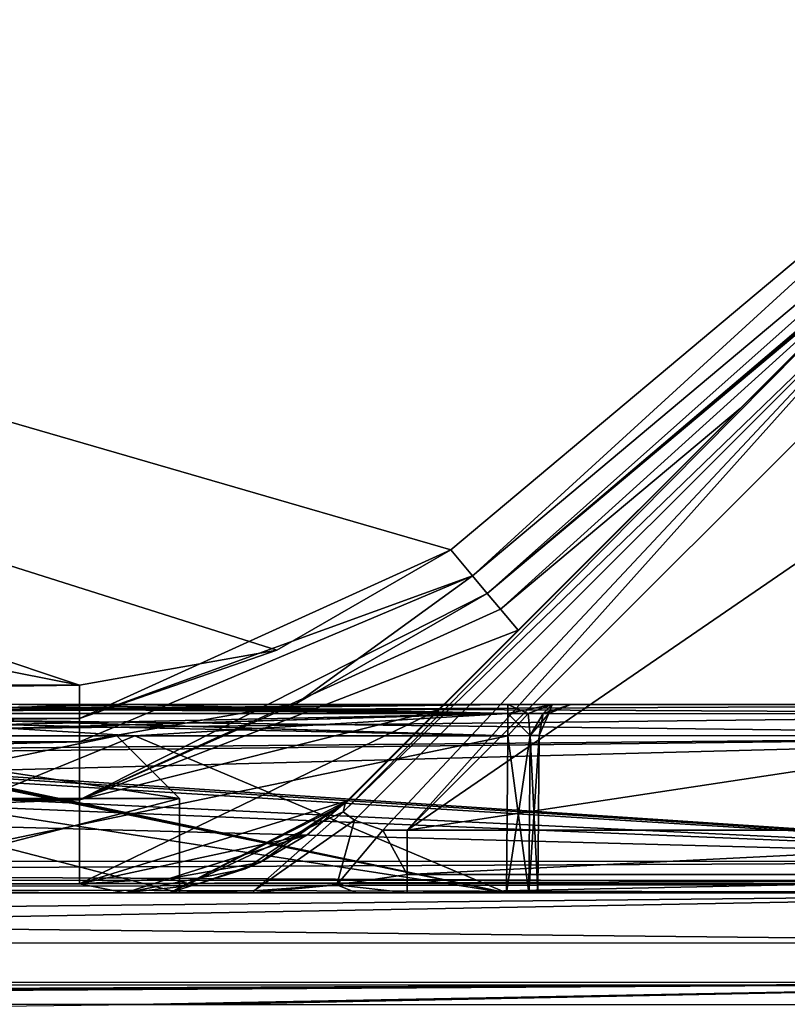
# Model space of a CAD drawing. Header units: metres. Extents: x -205 to 205, y -82 to 82.
# Tile 131 of 256: x -114 to -102, y 41 to 56. Entities that reach past the tile are written whole.
import ezdxf

# ---------------------------------------------------------------- set-up
doc = ezdxf.new("R2010")
doc.units = ezdxf.units.M
doc.layers.add('solid_PRT0003', color=7, linetype='CONTINUOUS')

msp = doc.modelspace()

# ---------------------------------------------------------------- linework, layer by layer
at = {"layer": 'solid_PRT0003'}
for points in [[(-200, -75), (-200, 75), (0, 75)], [(0, -75), (-200, -75), (0, 75)], [(-97.162331, 56.110996, 1.5), (-82.463348, 59.144897, 1.5), (-200, 75, 1.5)], [(-106.87645, 47.959885, 1.5), (-97.162331, 56.110996, 1.5), (-200, 75, 1.5)], [(-109.640572, 46.364033, 1.5), (-106.87645, 47.959885, 1.5), (-200, 75, 1.5)], [(-112.783806, 45.809784, 1.5), (-109.640572, 46.364033, 1.5), (-200, 75, 1.5)], [(-164.837662, 56.110996, 1.5), (-112.783806, 45.809784, 1.5), (-200, 75, 1.5)], [(-164.837662, 56.110996, 1.5), (-149.216187, 45.809784, 1.5), (-112.783806, 45.809784, 1.5)], [(-106.532867, 47.550419, 1.654846), (-97.162331, 56.110996, 1.5), (-106.87645, 47.959885, 1.5)], [(-96.818748, 55.70153, 1.654846), (-97.162331, 56.110996, 1.5), (-106.532867, 47.550419, 1.654846)], [(-96.818748, 55.70153, 1.654846), (-106.532867, 47.550419, 1.654846), (-106.295685, 47.267757, 2.071429)], [(-96.818748, 55.70153, 1.654846), (-106.295685, 47.267757, 2.071429), (-98.650169, 53.761948, 1.962268)], [(-99.242035, 53.243244, 1.989737), (-98.650169, 53.761948, 1.962268), (-106.295685, 47.267757, 2.071429)], [(-108.588158, 43.792175, 12.882648), (-99.034958, 53.03611, 13.207107), (-99.242035, 53.243244, 12.5)], [(-108.556015, 43.916672, 12.646502), (-108.588158, 43.792175, 12.882648), (-99.242035, 53.243244, 12.5)], [(-108.52153, 43.966396, 12.5), (-108.556015, 43.916672, 12.646502), (-99.242035, 53.243244, 12.5)], [(-99.242035, 53.243244, 12.5), (-107.071526, 45.415989, 3.195747), (-108.52153, 43.966396, 3.444415)], [(-108.52153, 43.966396, 12.5), (-99.242035, 53.243244, 12.5), (-108.52153, 43.966396, 3.444415)], [(-99.242035, 53.243244, 12.5), (-105.804619, 46.682533, 3.003882), (-107.071526, 45.415989, 3.195747)], [(-99.423119, 53.062218, 2.029309), (-99.242035, 53.243244, 1.989737), (-106.295685, 47.267757, 2.071429)], [(-99.242035, 53.243244, 12.5), (-102.273689, 50.212456, 2.59002), (-105.804619, 46.682533, 3.003882)], [(-99.242035, 53.243244, 12.5), (-99.595497, 52.889881, 2.071429), (-102.273689, 50.212456, 2.59002)], [(-108.588158, 43.792175, 12.882648), (-108.409615, 43.657681, 13.211638), (-99.034958, 53.03611, 13.207107)], [(-108.409615, 43.657681, 13.211638), (-107.958176, 43.50005, 13.462326), (-99.034958, 53.03611, 13.207107)], [(-107.958176, 43.50005, 13.462326), (-107.571854, 43.501793, 13.5), (-99.034958, 53.03611, 13.207107)], [(-99.034958, 53.03611, 13.207107), (-107.571854, 43.501793, 13.5), (-98.535027, 52.536037, 13.5)], [(-99.595497, 52.889881, 2.071429), (-99.423119, 53.062218, 2.029309), (-106.295685, 47.267757, 2.071429)], [(-99.595497, 52.889881, 2.071429), (-106.295685, 47.267757, 2.071429), (-106.086823, 47.018841, 2.58439)], [(-102.273689, 50.212456, 2.59002), (-99.595497, 52.889881, 2.071429), (-106.086823, 47.018841, 2.58439)], [(-99.550003, 49, 13.5), (-98.535027, 52.536037, 13.5), (-107.571854, 43.501793, 13.5)], [(-102.273689, 50.212456, 2.59002), (-106.086823, 47.018841, 2.58439), (-105.804619, 46.682533, 3.003882)], [(-97.274918, 45.059544, 13.5), (-99.550003, 49, 13.5), (-107.571854, 43.501793, 13.5)], [(-112.783806, 45.275261, 1.654846), (-106.87645, 47.959885, 1.5), (-109.640572, 46.364033, 1.5)], [(-106.532867, 47.550419, 1.654846), (-106.87645, 47.959885, 1.5), (-112.783806, 45.275261, 1.654846)], [(-106.532867, 47.550419, 1.654846), (-112.783806, 45.275261, 1.654846), (-112.783806, 44.906277, 2.071429)], [(-106.532867, 47.550419, 1.654846), (-112.783806, 44.906277, 2.071429), (-109.331551, 45.515003, 2.071429)], [(-106.532867, 47.550419, 1.654846), (-109.331551, 45.515003, 2.071429), (-106.295685, 47.267757, 2.071429)], [(-106.295685, 47.267757, 2.071429), (-109.331551, 45.515003, 2.071429), (-112.783806, 43.983814, 3.112886)], [(-106.086823, 47.018841, 2.58439), (-106.295685, 47.267757, 2.071429), (-112.783806, 43.983814, 3.112886)], [(-106.086823, 47.018841, 2.58439), (-112.783806, 43.983814, 3.112886), (-105.804619, 46.682533, 3.003882)], [(-107.071526, 45.415989, 3.195747), (-105.804619, 46.682533, 3.003882), (-112.783806, 43.983814, 3.112886)], [(-112.783806, 45.275261, 1.654846), (-109.640572, 46.364033, 1.5), (-112.783806, 45.809784, 1.5)], [(-149.216187, 45.275261, 1.654846), (-112.783806, 45.809784, 1.5), (-149.216187, 45.809784, 1.5)], [(-112.783806, 45.275261, 1.654846), (-112.783806, 45.809784, 1.5), (-149.216187, 45.275261, 1.654846)], [(-123.774323, 45.357609, 46.146397), (-123.7743, 45.504105, 46.5), (-93.489754, 45.353336, 46.146446)], [(-123.774323, 45.357632, 74.853577), (-93.489738, 45.499783, 74.5), (-123.7743, 45.504105, 74.5)], [(-93.489754, 45.353336, 74.853554), (-93.489738, 45.499783, 74.5), (-123.774323, 45.357632, 74.853577)], [(-123.7743, 45.504105, 46.5), (-114.03299, 45.502716, 47.5), (-105.967957, 45.501564, 47.5)], [(-96.718643, 45.500244, 47.792873), (-123.7743, 45.504105, 46.5), (-105.967957, 45.501564, 47.5)], [(-93.489738, 45.499783, 47.5), (-93.489738, 45.499783, 46.5), (-123.7743, 45.504105, 46.5)], [(-93.489754, 45.353336, 46.146446), (-123.7743, 45.504105, 46.5), (-93.489738, 45.499783, 46.5)], [(-94.750626, 45.499966, 47.5), (-93.489738, 45.499783, 47.5), (-123.7743, 45.504105, 46.5)], [(-96.01152, 45.500145, 47.5), (-94.750626, 45.499966, 47.5), (-123.7743, 45.504105, 46.5)], [(-96.718643, 45.500244, 47.792873), (-96.01152, 45.500145, 47.5), (-123.7743, 45.504105, 46.5)], [(-122.920654, 45.503983, 74.025986), (-123.7743, 45.504105, 74.5), (-93.489738, 45.499783, 74.5)], [(-122.098022, 45.503868, 73.5), (-122.920654, 45.503983, 74.025986), (-93.489738, 45.499783, 74.5)], [(-122.098045, 45.357407, 73.146439), (-122.098022, 45.503868, 73.5), (-105.967957, 45.355118, 73.146446)], [(-122.098045, 45.357433, 47.853542), (-105.967957, 45.501564, 47.5), (-114.03299, 45.502716, 47.5)], [(-105.967957, 45.355114, 47.853558), (-105.967957, 45.501564, 47.5), (-122.098045, 45.357433, 47.853542)], [(-114.03299, 45.502716, 73.5), (-122.098022, 45.503868, 73.5), (-93.489738, 45.499783, 74.5)], [(-105.967957, 45.355118, 73.146446), (-122.098022, 45.503868, 73.5), (-114.03299, 45.502716, 73.5)], [(-105.967957, 45.355118, 55.146446), (-117.996971, 45.356823, 55.146435), (-117.996948, 45.503281, 55.5)], [(-117.996971, 45.356834, 65.853554), (-111.982452, 45.502422, 65.5), (-117.996948, 45.503281, 65.5)], [(-117.996971, 45.356834, 65.853554), (-105.967957, 45.501564, 65.5), (-111.982452, 45.502422, 65.5)], [(-105.967957, 45.355114, 65.853554), (-105.967957, 45.501564, 65.5), (-117.996971, 45.356834, 65.853554)], [(-117.996948, 45.503281, 65.5), (-111.982452, 45.502422, 65.5), (-117.992737, 45.503281, 64.987831)], [(-111.982445, 45.502422, 55.5), (-117.996948, 45.503281, 55.5), (-117.834412, 45.503258, 56.5)], [(-105.967957, 45.355118, 55.146446), (-117.996948, 45.503281, 55.5), (-111.982445, 45.502422, 55.5)], [(-111.982452, 45.502422, 65.5), (-117.834412, 45.503258, 64.5), (-117.992737, 45.503281, 64.987831)], [(-117.834435, 45.356812, 64.146446), (-117.834412, 45.503258, 64.5), (-105.967957, 45.355118, 64.146446)], [(-117.834435, 45.356812, 56.853554), (-111.901184, 45.502411, 56.5), (-117.834412, 45.503258, 56.5)], [(-117.834435, 45.356812, 56.853554), (-105.967957, 45.501564, 56.5), (-111.901184, 45.502411, 56.5)], [(-117.834435, 45.356812, 56.853554), (-105.967957, 45.355114, 56.853558), (-105.967957, 45.501564, 56.5)], [(-111.982452, 45.502422, 65.5), (-111.901176, 45.502411, 64.5), (-117.834412, 45.503258, 64.5)], [(-105.967957, 45.355118, 64.146446), (-117.834412, 45.503258, 64.5), (-111.901176, 45.502411, 64.5)], [(-111.982445, 45.502422, 55.5), (-117.834412, 45.503258, 56.5), (-111.901184, 45.502411, 56.5)], [(-105.967949, 45.501564, 73.5), (-114.03299, 45.502716, 73.5), (-93.489738, 45.499783, 74.5)], [(-105.967957, 45.355118, 73.146446), (-114.03299, 45.502716, 73.5), (-105.967949, 45.501564, 73.5)], [(-109.331551, 45.515003, 2.071429), (-112.783806, 44.906277, 2.071429), (-112.783806, 43.983814, 3.112886)], [(-111.982452, 45.502422, 65.5), (-105.967957, 45.501564, 65.5), (-111.901176, 45.502411, 64.5)], [(-111.982445, 45.502422, 55.5), (-111.901184, 45.502411, 56.5), (-105.967957, 45.501564, 56.5)], [(-105.967949, 45.501564, 55.5), (-111.982445, 45.502422, 55.5), (-105.967957, 45.501564, 56.5)], [(-105.967957, 45.355118, 55.146446), (-111.982445, 45.502422, 55.5), (-105.967949, 45.501564, 55.5)], [(-105.967957, 45.501564, 65.5), (-105.967949, 45.501564, 64.5), (-111.901176, 45.502411, 64.5)], [(-105.967957, 45.355118, 64.146446), (-111.901176, 45.502411, 64.5), (-105.967949, 45.501564, 64.5)], [(-105.967957, 45.355118, 64.146446), (-105.967949, 45.501564, 64.5), (-105.260826, 45.501465, 64.20713)], [(-105.967957, 45.501564, 65.5), (-105.260826, 45.501465, 65.79287), (-105.967949, 45.501564, 64.5)], [(-105.967949, 45.501564, 55.5), (-105.967957, 45.501564, 56.5), (-105.260826, 45.501465, 56.792873)], [(-105.643936, 45.356609, 56.938828), (-105.260826, 45.501465, 56.792873), (-105.967957, 45.501564, 56.5)], [(-105.967957, 45.355114, 56.853558), (-105.643936, 45.356609, 56.938828), (-105.967957, 45.501564, 56.5)], [(-105.967957, 45.355118, 55.146446), (-105.967949, 45.501564, 55.5), (-105.260826, 45.501465, 55.207127)], [(-97.011574, 45.500286, 48.499981), (-105.967957, 45.501564, 47.5), (-105.260826, 45.501465, 47.792873)], [(-105.643936, 45.356609, 47.938828), (-105.260826, 45.501465, 47.792873), (-105.967957, 45.501564, 47.5)], [(-97.011574, 45.500286, 48.499981), (-96.718643, 45.500244, 47.792873), (-105.967957, 45.501564, 47.5)], [(-105.643936, 45.356609, 47.938828), (-105.967957, 45.501564, 47.5), (-105.967957, 45.355114, 47.853558)], [(-105.967957, 45.355118, 73.146446), (-105.967949, 45.501564, 73.5), (-105.260826, 45.501465, 73.20713)], [(-105.643936, 45.356609, 65.938828), (-105.260826, 45.501465, 65.79287), (-105.967957, 45.501564, 65.5)], [(-105.643936, 45.356609, 65.938828), (-105.967957, 45.501564, 65.5), (-105.967957, 45.355114, 65.853554)], [(-105.967957, 45.355118, 64.146446), (-105.260826, 45.501465, 64.20713), (-105.643936, 45.356613, 64.061172)], [(-105.643936, 45.356613, 55.061172), (-105.967957, 45.355118, 55.146446), (-105.260826, 45.501465, 55.207127)], [(-105.967957, 45.355118, 73.146446), (-105.260826, 45.501465, 73.20713), (-105.643936, 45.356613, 73.061172)], [(-105.260826, 45.501465, 65.79287), (-105.260826, 45.501465, 64.20713), (-105.967949, 45.501564, 64.5)], [(-105.260826, 45.501465, 55.207127), (-105.967949, 45.501564, 55.5), (-105.260826, 45.501465, 56.792873)], [(-105.260826, 45.501465, 73.20713), (-105.967949, 45.501564, 73.5), (-93.489738, 45.499783, 74.5)], [(-105.643936, 45.356613, 64.061172), (-105.260826, 45.501465, 64.20713), (-105.405762, 45.3577, 63.824566)], [(-105.643936, 45.356609, 56.938828), (-105.405762, 45.3577, 57.175438), (-105.260826, 45.501465, 56.792873)], [(-105.643936, 45.356613, 55.061172), (-105.260826, 45.501465, 55.207127), (-105.405762, 45.3577, 54.824566)], [(-105.405762, 45.3577, 48.175438), (-105.260826, 45.501465, 47.792873), (-105.643936, 45.356609, 47.938828)], [(-105.643936, 45.356613, 73.061172), (-105.260826, 45.501465, 73.20713), (-105.405762, 45.3577, 72.824562)], [(-105.643936, 45.356609, 65.938828), (-105.405762, 45.3577, 66.175438), (-105.260826, 45.501465, 65.79287)], [(-105.405762, 45.3577, 63.824566), (-105.260826, 45.501465, 64.20713), (-104.967896, 45.501423, 63.500019)], [(-105.405762, 45.3577, 57.175438), (-105.318375, 45.358097, 57.5), (-105.260826, 45.501465, 56.792873)], [(-105.405762, 45.3577, 54.824566), (-105.260826, 45.501465, 55.207127), (-104.967896, 45.501423, 54.500019)], [(-105.318375, 45.358097, 48.5), (-105.260826, 45.501465, 47.792873), (-105.405762, 45.3577, 48.175438)], [(-105.405762, 45.3577, 72.824562), (-105.260826, 45.501465, 73.20713), (-104.967896, 45.501423, 72.500023)], [(-105.405762, 45.3577, 66.175438), (-105.318375, 45.358097, 66.5), (-105.260826, 45.501465, 65.79287)], [(-105.405762, 45.3577, 63.824566), (-104.967896, 45.501423, 63.500019), (-105.318375, 45.358097, 63.5)], [(-105.405762, 45.3577, 54.824566), (-104.967896, 45.501423, 54.500019), (-105.318375, 45.358097, 54.5)], [(-105.405762, 45.3577, 72.824562), (-104.967896, 45.501423, 72.500023), (-105.318375, 45.358097, 72.5)], [(-105.318375, 45.358097, 57.5), (-104.967896, 45.501423, 57.499989), (-105.260826, 45.501465, 56.792873)], [(-105.318375, 45.358097, 48.5), (-104.967896, 45.501423, 48.499989), (-105.260826, 45.501465, 47.792873)], [(-105.318375, 45.358097, 66.5), (-104.967896, 45.501423, 66.499985), (-105.260826, 45.501465, 65.79287)], [(-105.318375, 45.358097, 57.5), (-104.967896, 45.501423, 63.500019), (-104.967896, 45.501423, 60.500004)], [(-105.318375, 45.358097, 57.5), (-105.318375, 45.358097, 63.5), (-104.967896, 45.501423, 63.500019)], [(-105.318375, 45.358097, 57.5), (-104.967896, 45.501423, 60.500004), (-104.967896, 45.501423, 57.499989)], [(-105.318375, 45.358097, 48.5), (-104.967896, 45.501423, 54.500019), (-104.967896, 45.501423, 51.500004)], [(-105.318375, 45.358097, 54.5), (-104.967896, 45.501423, 54.500019), (-105.318375, 45.358097, 48.5)], [(-105.318375, 45.358097, 48.5), (-104.967896, 45.501423, 51.500004), (-104.967896, 45.501423, 48.499989)], [(-105.318375, 45.358097, 66.5), (-104.967896, 45.501423, 72.500023), (-104.967896, 45.501423, 69.5)], [(-105.318375, 45.358097, 72.5), (-104.967896, 45.501423, 72.500023), (-105.318375, 45.358097, 66.5)], [(-105.318375, 45.358097, 66.5), (-104.967896, 45.501423, 69.5), (-104.967896, 45.501423, 66.499985)], [(-104.967896, 45.501423, 66.499985), (-104.967896, 45.501423, 63.500019), (-105.260826, 45.501465, 64.20713)], [(-105.260826, 45.501465, 65.79287), (-104.967896, 45.501423, 66.499985), (-105.260826, 45.501465, 64.20713)], [(-105.260826, 45.501465, 55.207127), (-105.260826, 45.501465, 56.792873), (-104.967896, 45.501423, 57.499989)], [(-104.967896, 45.501423, 54.500019), (-105.260826, 45.501465, 55.207127), (-104.967896, 45.501423, 57.499989)], [(-97.011574, 45.500286, 66.499985), (-105.260826, 45.501465, 47.792873), (-104.967896, 45.501423, 48.499989)], [(-97.011574, 45.500286, 51.499996), (-97.011574, 45.500286, 48.499981), (-105.260826, 45.501465, 47.792873)], [(-97.011574, 45.500286, 54.500011), (-97.011574, 45.500286, 51.499996), (-105.260826, 45.501465, 47.792873)], [(-97.011574, 45.500286, 57.499981), (-97.011574, 45.500286, 54.500011), (-105.260826, 45.501465, 47.792873)], [(-97.011574, 45.500286, 60.499996), (-97.011574, 45.500286, 57.499981), (-105.260826, 45.501465, 47.792873)], [(-97.011574, 45.500286, 63.500011), (-97.011574, 45.500286, 60.499996), (-105.260826, 45.501465, 47.792873)], [(-97.011574, 45.500286, 66.499985), (-97.011574, 45.500286, 63.500011), (-105.260826, 45.501465, 47.792873)], [(-104.967896, 45.501423, 72.500023), (-105.260826, 45.501465, 73.20713), (-93.489738, 45.499783, 74.5)], [(-96.718643, 45.500244, 73.20713), (-104.967896, 45.501423, 60.500004), (-104.967896, 45.501423, 63.500019)], [(-104.967896, 45.501423, 66.499985), (-96.718643, 45.500244, 73.20713), (-104.967896, 45.501423, 63.500019)], [(-96.718643, 45.500244, 73.20713), (-104.967896, 45.501423, 57.499989), (-104.967896, 45.501423, 60.500004)], [(-96.718643, 45.500244, 73.20713), (-104.967896, 45.501423, 54.500019), (-104.967896, 45.501423, 57.499989)], [(-97.011574, 45.500286, 72.500015), (-104.967896, 45.501423, 51.500004), (-104.967896, 45.501423, 54.500019)], [(-96.718643, 45.500244, 73.20713), (-97.011574, 45.500286, 72.500015), (-104.967896, 45.501423, 54.500019)], [(-97.011574, 45.500286, 72.500015), (-104.967896, 45.501423, 48.499989), (-104.967896, 45.501423, 51.500004)], [(-97.011574, 45.500286, 69.5), (-97.011574, 45.500286, 66.499985), (-104.967896, 45.501423, 48.499989)], [(-97.011574, 45.500286, 72.500015), (-97.011574, 45.500286, 69.5), (-104.967896, 45.501423, 48.499989)], [(-104.967896, 45.501423, 72.500023), (-96.011513, 45.500145, 73.5), (-96.718643, 45.500244, 73.20713)], [(-104.967896, 45.501423, 69.5), (-104.967896, 45.501423, 72.500023), (-96.718643, 45.500244, 73.20713)], [(-104.967896, 45.501423, 66.499985), (-104.967896, 45.501423, 69.5), (-96.718643, 45.500244, 73.20713)], [(-104.967896, 45.501423, 72.500023), (-93.489738, 45.499783, 74.5), (-96.011513, 45.500145, 73.5)], [(-93.489754, 45.353336, 74.853554), (-123.774323, 45.357632, 74.853577), (-123.774368, 45.004105, 75)], [(-123.774323, 45.357609, 46.146397), (-93.489807, 44.999783, 46), (-123.774368, 45.004105, 46)], [(-93.489754, 45.353336, 74.853554), (-123.774368, 45.004105, 75), (-93.489807, 44.999783, 75)], [(-123.774323, 45.357609, 46.146397), (-93.489754, 45.353336, 46.146446), (-93.489807, 44.999783, 46)], [(-105.967957, 45.355114, 47.853558), (-122.098045, 45.357433, 47.853542), (-122.098099, 45.003868, 48)], [(-122.098045, 45.357407, 73.146439), (-105.96801, 45.001564, 73), (-122.098099, 45.003868, 73)], [(-105.967957, 45.355114, 47.853558), (-122.098099, 45.003868, 48), (-105.96801, 45.001564, 48)], [(-122.098045, 45.357407, 73.146439), (-105.967957, 45.355118, 73.146446), (-105.96801, 45.001564, 73)], [(-105.967957, 45.355114, 65.853554), (-117.996971, 45.356834, 65.853554), (-117.997017, 45.003281, 66)], [(-117.996971, 45.356823, 55.146435), (-105.96801, 45.001564, 55), (-117.997017, 45.003281, 55)], [(-105.96801, 45.001564, 66), (-105.967957, 45.355114, 65.853554), (-117.997017, 45.003281, 66)], [(-105.967957, 45.355118, 55.146446), (-105.96801, 45.001564, 55), (-117.996971, 45.356823, 55.146435)], [(-117.834435, 45.356812, 56.853554), (-117.834488, 45.003258, 57), (-105.967957, 45.355114, 56.853558)], [(-117.834435, 45.356812, 64.146446), (-111.901245, 45.002411, 64), (-117.834488, 45.003258, 64)], [(-105.967957, 45.355114, 56.853558), (-117.834488, 45.003258, 57), (-111.901245, 45.002411, 57)], [(-117.834435, 45.356812, 64.146446), (-105.96801, 45.001564, 64), (-111.901245, 45.002411, 64)], [(-117.834435, 45.356812, 64.146446), (-105.967957, 45.355118, 64.146446), (-105.96801, 45.001564, 64)], [(-107.071526, 45.415989, 3.195747), (-112.783806, 43.983814, 3.112886), (-112.783806, 42.647507, 3.5)], [(-108.52153, 43.966396, 3.444415), (-107.071526, 45.415989, 3.195747), (-112.783806, 42.647507, 3.5)], [(-105.967957, 45.355114, 56.853558), (-111.901245, 45.002411, 57), (-105.96801, 45.001564, 57)], [(-105.96801, 45.001564, 73), (-105.967957, 45.355118, 73.146446), (-105.643936, 45.356613, 73.061172)], [(-105.614342, 45.004601, 72.853485), (-105.96801, 45.001564, 73), (-105.643936, 45.356613, 73.061172)], [(-105.643936, 45.356613, 55.061172), (-105.96801, 45.001564, 55), (-105.967957, 45.355118, 55.146446)], [(-105.614342, 45.004601, 54.853485), (-105.96801, 45.001564, 55), (-105.643936, 45.356613, 55.061172)], [(-105.967957, 45.355118, 64.146446), (-105.643936, 45.356613, 64.061172), (-105.96801, 45.001564, 64)], [(-105.614342, 45.004601, 63.853485), (-105.96801, 45.001564, 64), (-105.643936, 45.356613, 64.061172)], [(-105.614342, 45.004601, 48.146515), (-105.967957, 45.355114, 47.853558), (-105.96801, 45.001564, 48)], [(-105.614342, 45.004601, 66.146515), (-105.967957, 45.355114, 65.853554), (-105.96801, 45.001564, 66)], [(-105.614342, 45.004601, 57.146515), (-105.967957, 45.355114, 56.853558), (-105.96801, 45.001564, 57)], [(-105.614342, 45.004601, 66.146515), (-105.643936, 45.356609, 65.938828), (-105.967957, 45.355114, 65.853554)], [(-105.614342, 45.004601, 48.146515), (-105.643936, 45.356609, 47.938828), (-105.967957, 45.355114, 47.853558)], [(-105.614342, 45.004601, 57.146515), (-105.643936, 45.356609, 56.938828), (-105.967957, 45.355114, 56.853558)], [(-105.614342, 45.004601, 66.146515), (-105.405762, 45.3577, 66.175438), (-105.643936, 45.356609, 65.938828)], [(-105.614342, 45.004601, 72.853485), (-105.643936, 45.356613, 73.061172), (-105.405762, 45.3577, 72.824562)], [(-105.614342, 45.004601, 48.146515), (-105.405762, 45.3577, 48.175438), (-105.643936, 45.356609, 47.938828)], [(-105.614342, 45.004601, 57.146515), (-105.405762, 45.3577, 57.175438), (-105.643936, 45.356609, 56.938828)], [(-105.614342, 45.004601, 54.853485), (-105.643936, 45.356613, 55.061172), (-105.405762, 45.3577, 54.824566)], [(-105.614342, 45.004601, 63.853485), (-105.643936, 45.356613, 64.061172), (-105.405762, 45.3577, 63.824566)], [(-105.614342, 45.004601, 72.853485), (-105.318375, 45.358097, 72.5), (-105.467949, 45.005856, 72.5)], [(-105.614342, 45.004601, 72.853485), (-105.405762, 45.3577, 72.824562), (-105.318375, 45.358097, 72.5)], [(-105.614342, 45.004601, 63.853485), (-105.318375, 45.358097, 63.5), (-105.467949, 45.005856, 63.5)], [(-105.614342, 45.004601, 54.853485), (-105.318375, 45.358097, 54.5), (-105.467949, 45.005856, 54.5)], [(-105.614342, 45.004601, 63.853485), (-105.405762, 45.3577, 63.824566), (-105.318375, 45.358097, 63.5)], [(-105.614342, 45.004601, 54.853485), (-105.405762, 45.3577, 54.824566), (-105.318375, 45.358097, 54.5)], [(-105.614342, 45.004601, 66.146515), (-105.467949, 45.005856, 66.5), (-105.405762, 45.3577, 66.175438)], [(-105.614342, 45.004601, 48.146515), (-105.467949, 45.005856, 48.5), (-105.405762, 45.3577, 48.175438)], [(-105.614342, 45.004601, 57.146515), (-105.467949, 45.005856, 57.5), (-105.405762, 45.3577, 57.175438)], [(-105.467949, 45.005856, 66.5), (-105.318375, 45.358097, 66.5), (-105.405762, 45.3577, 66.175438)], [(-105.318375, 45.358097, 72.5), (-105.318375, 45.358097, 66.5), (-105.467949, 45.005856, 66.5)], [(-105.467949, 45.005856, 72.5), (-105.318375, 45.358097, 72.5), (-105.467949, 45.005856, 66.5)], [(-105.467949, 45.005856, 48.5), (-105.318375, 45.358097, 48.5), (-105.405762, 45.3577, 48.175438)], [(-105.318375, 45.358097, 54.5), (-105.318375, 45.358097, 48.5), (-105.467949, 45.005856, 48.5)], [(-105.318375, 45.358097, 54.5), (-105.467949, 45.005856, 48.5), (-105.467949, 45.005856, 54.5)], [(-105.318375, 45.358097, 63.5), (-105.467949, 45.005856, 57.5), (-105.467949, 45.005856, 63.5)], [(-105.318375, 45.358097, 57.5), (-105.467949, 45.005856, 57.5), (-105.318375, 45.358097, 63.5)], [(-105.405762, 45.3577, 57.175438), (-105.467949, 45.005856, 57.5), (-105.318375, 45.358097, 57.5)], [(-112.783806, 45.275261, 1.654846), (-149.216187, 45.275261, 1.654846), (-149.216187, 44.906277, 2.071429)], [(-112.783806, 44.906277, 2.071429), (-112.783806, 45.275261, 1.654846), (-149.216187, 44.906277, 2.071429)], [(-168.490097, 43.010487, 75), (-93.490089, 42.999786, 75), (-168.489807, 45.010487, 75)], [(-93.489807, 44.999783, 46), (-168.490097, 43.010487, 46), (-130.989868, 44.563313, 46)], [(-93.490089, 42.999786, 46), (-168.490097, 43.010487, 46), (-93.489807, 44.999783, 46)], [(-168.489807, 45.010487, 75), (-93.490089, 42.999786, 75), (-130.989868, 44.563313, 75)], [(-130.989868, 44.563313, 46), (-128.313477, 44.672947, 46), (-93.489807, 44.999783, 46)], [(-122.098099, 45.003868, 73), (-105.990181, 42.501568, 73), (-128.428421, 42.504768, 73)], [(-128.313477, 44.672947, 46), (-123.774368, 45.004105, 46), (-93.489807, 44.999783, 46)], [(-93.490089, 42.999786, 75), (-124.37941, 44.989796, 75), (-125.052666, 44.944584, 75)], [(-93.490089, 42.999786, 75), (-123.774368, 45.004105, 75), (-124.37941, 44.989796, 75)], [(-93.490089, 42.999786, 75), (-93.489807, 44.999783, 75), (-123.774368, 45.004105, 75)], [(-122.098099, 45.003868, 73), (-105.96801, 45.001564, 73), (-105.990181, 42.501568, 73)], [(-122.098099, 45.003868, 48), (-117.2519, 42.503174, 48), (-105.990181, 42.501568, 48)], [(-122.098099, 45.003868, 48), (-105.990181, 42.501568, 48), (-105.96801, 45.001564, 48)], [(-117.997017, 45.003281, 66), (-117.997375, 42.503281, 66), (-105.990181, 42.501568, 66)], [(-117.997017, 45.003281, 55), (-105.96801, 45.001564, 55), (-117.997375, 42.503281, 55)], [(-117.834488, 45.003258, 64), (-111.901245, 45.002411, 64), (-117.997375, 42.503281, 64)], [(-111.901245, 45.002411, 64), (-105.990181, 42.501568, 64), (-117.997375, 42.503281, 64)], [(-105.96801, 45.001564, 55), (-105.990181, 42.501568, 55), (-117.997375, 42.503281, 55)], [(-117.916718, 44.997036, 57), (-117.997025, 44.978512, 57), (-105.990181, 42.501568, 57)], [(-105.96801, 45.001564, 66), (-117.997017, 45.003281, 66), (-105.990181, 42.501568, 66)], [(-117.834488, 45.003258, 57), (-117.916718, 44.997036, 57), (-105.990181, 42.501568, 57)], [(-111.901245, 45.002411, 57), (-117.834488, 45.003258, 57), (-105.990181, 42.501568, 57)], [(-117.696243, 45.003239, 37.793648), (-112.189812, 45.002453, 24.5), (-117.696243, 45.003239, 11.206351)], [(-116.989235, 44.003139, 10.499286), (-117.696243, 45.003239, 11.206351), (-112.189812, 45.002453, 24.5)], [(-111.189949, 44.002312, 24.5), (-112.189812, 45.002453, 24.5), (-117.696243, 45.003239, 37.793648)], [(-111.189949, 44.002312, 24.5), (-117.696243, 45.003239, 37.793648), (-116.989235, 44.003139, 38.500713)], [(-116.989235, 44.003139, 10.499286), (-112.189812, 45.002453, 24.5), (-111.189949, 44.002312, 24.5)], [(-111.901245, 45.002411, 64), (-105.96801, 45.001564, 64), (-105.990181, 42.501568, 64)], [(-105.96801, 45.001564, 57), (-111.901245, 45.002411, 57), (-105.990181, 42.501568, 57)], [(-97.274918, 45.059544, 13.5), (-107.571854, 43.501793, 13.5), (-93.490021, 43.499786, 13.5)], [(-105.614342, 45.004601, 63.853485), (-105.636612, 42.501518, 63.85355), (-105.990181, 42.501568, 64)], [(-105.614342, 45.004601, 63.853485), (-105.990181, 42.501568, 64), (-105.96801, 45.001564, 64)], [(-105.614342, 45.004601, 72.853485), (-105.636612, 42.501518, 72.853554), (-105.990181, 42.501568, 73)], [(-105.614342, 45.004601, 72.853485), (-105.990181, 42.501568, 73), (-105.96801, 45.001564, 73)], [(-105.614342, 45.004601, 54.853485), (-105.636612, 42.501518, 54.85355), (-105.990181, 42.501568, 55)], [(-105.614342, 45.004601, 54.853485), (-105.990181, 42.501568, 55), (-105.96801, 45.001564, 55)], [(-105.96801, 45.001564, 57), (-105.990181, 42.501568, 57), (-105.636612, 42.501518, 57.14645)], [(-105.96801, 45.001564, 66), (-105.990181, 42.501568, 66), (-105.636612, 42.501518, 66.146446)], [(-105.96801, 45.001564, 48), (-105.990181, 42.501568, 48), (-105.636612, 42.501518, 48.14645)], [(-105.614342, 45.004601, 57.146515), (-105.96801, 45.001564, 57), (-105.636612, 42.501518, 57.14645)], [(-105.614342, 45.004601, 66.146515), (-105.96801, 45.001564, 66), (-105.636612, 42.501518, 66.146446)], [(-105.614342, 45.004601, 48.146515), (-105.96801, 45.001564, 48), (-105.636612, 42.501518, 48.14645)], [(-105.467949, 45.005856, 63.5), (-105.490166, 42.501495, 63.5), (-105.636612, 42.501518, 63.85355)], [(-105.614342, 45.004601, 63.853485), (-105.467949, 45.005856, 63.5), (-105.636612, 42.501518, 63.85355)], [(-105.467949, 45.005856, 72.5), (-105.490166, 42.501495, 72.5), (-105.636612, 42.501518, 72.853554)], [(-105.614342, 45.004601, 72.853485), (-105.467949, 45.005856, 72.5), (-105.636612, 42.501518, 72.853554)], [(-105.467949, 45.005856, 54.5), (-105.490166, 42.501495, 54.5), (-105.636612, 42.501518, 54.85355)], [(-105.614342, 45.004601, 54.853485), (-105.467949, 45.005856, 54.5), (-105.636612, 42.501518, 54.85355)], [(-105.614342, 45.004601, 57.146515), (-105.636612, 42.501518, 57.14645), (-105.490166, 42.501495, 57.5)], [(-105.614342, 45.004601, 66.146515), (-105.636612, 42.501518, 66.146446), (-105.490166, 42.501495, 66.5)], [(-105.614342, 45.004601, 48.146515), (-105.636612, 42.501518, 48.14645), (-105.490166, 42.501495, 48.5)], [(-105.614342, 45.004601, 57.146515), (-105.490166, 42.501495, 57.5), (-105.467949, 45.005856, 57.5)], [(-105.614342, 45.004601, 66.146515), (-105.490166, 42.501495, 66.5), (-105.467949, 45.005856, 66.5)], [(-105.614342, 45.004601, 48.146515), (-105.490166, 42.501495, 48.5), (-105.467949, 45.005856, 48.5)], [(-105.467949, 45.005856, 57.5), (-105.490166, 42.501495, 57.5), (-105.490166, 42.501495, 63.5)], [(-105.467949, 45.005856, 57.5), (-105.490166, 42.501495, 63.5), (-105.467949, 45.005856, 63.5)], [(-105.467949, 45.005856, 66.5), (-105.490166, 42.501495, 66.5), (-105.490166, 42.501495, 72.5)], [(-105.467949, 45.005856, 72.5), (-105.467949, 45.005856, 66.5), (-105.490166, 42.501495, 72.5)], [(-105.467949, 45.005856, 48.5), (-105.490166, 42.501495, 48.5), (-105.490166, 42.501495, 54.5)], [(-105.467949, 45.005856, 54.5), (-105.467949, 45.005856, 48.5), (-105.490166, 42.501495, 54.5)], [(-112.783806, 44.906277, 2.071429), (-149.216187, 44.906277, 2.071429), (-149.216187, 43.983814, 3.112886)], [(-112.783806, 43.983814, 3.112886), (-112.783806, 44.906277, 2.071429), (-149.216187, 43.983814, 3.112886)], [(-93.490089, 42.999786, 75), (-125.052666, 44.944584, 75), (-128.31337, 44.672958, 75)], [(-117.997025, 44.978512, 57), (-117.997375, 42.503281, 57), (-105.990181, 42.501568, 57)], [(-93.490089, 42.999786, 75), (-128.31337, 44.672958, 75), (-130.989868, 44.563313, 75)], [(-112.783806, 43.983814, 3.112886), (-149.216187, 43.983814, 3.112886), (-149.216187, 42.647507, 3.5)], [(-112.783806, 43.983814, 3.112886), (-149.216187, 42.647507, 3.5), (-112.783806, 42.647507, 3.5)], [(-116.989235, 44.003139, 38.500713), (-116.989449, 42.503139, 38.500713), (-111.190163, 42.502312, 24.5)], [(-116.989235, 44.003139, 10.499286), (-111.189949, 44.002312, 24.5), (-116.989449, 42.503139, 10.499289)], [(-111.189949, 44.002312, 24.5), (-111.190163, 42.502312, 24.5), (-116.989449, 42.503139, 10.499289)], [(-111.189949, 44.002312, 24.5), (-116.989235, 44.003139, 38.500713), (-111.190163, 42.502312, 24.5)], [(-109.16069, 43.426414, 3.48985), (-108.52153, 43.966396, 3.444415), (-112.783806, 42.647507, 3.5)], [(-111.339165, 42.504932, 13.83226), (-108.556015, 43.916672, 12.646502), (-108.52153, 43.966396, 12.5)], [(-110.144203, 42.882599, 12.5), (-111.339165, 42.504932, 13.83226), (-108.52153, 43.966396, 12.5)], [(-111.339165, 42.504932, 13.83226), (-108.588158, 43.792175, 12.882648), (-108.556015, 43.916672, 12.646502)], [(-110.144203, 42.882599, 12.5), (-108.52153, 43.966396, 12.5), (-109.910858, 42.986248, 3.5)], [(-108.52153, 43.966396, 12.5), (-109.16069, 43.426414, 3.48985), (-109.910858, 42.986248, 3.5)], [(-108.52153, 43.966396, 12.5), (-108.52153, 43.966396, 3.444415), (-109.16069, 43.426414, 3.48985)], [(-111.339165, 42.504932, 13.83226), (-110.006134, 42.535294, 14.375245), (-108.588158, 43.792175, 12.882648)], [(-110.006134, 42.535294, 14.375245), (-108.409615, 43.657681, 13.211638), (-108.588158, 43.792175, 12.882648)], [(-110.006134, 42.535294, 14.375245), (-108.68808, 42.63129, 14.224727), (-108.409615, 43.657681, 13.211638)], [(-108.68808, 42.63129, 14.224727), (-107.958176, 43.50005, 13.462326), (-108.409615, 43.657681, 13.211638)], [(-111.349976, 42.73101, 3.5), (-109.16069, 43.426414, 3.48985), (-112.783806, 42.647507, 3.5)], [(-111.349976, 42.73101, 3.5), (-109.910858, 42.986248, 3.5), (-109.16069, 43.426414, 3.48985)], [(-108.68808, 42.63129, 14.224727), (-107.571953, 42.794689, 13.792892), (-107.958176, 43.50005, 13.462326)], [(-107.571953, 42.794689, 13.792892), (-107.571854, 43.501793, 13.5), (-107.958176, 43.50005, 13.462326)], [(-107.571953, 42.794689, 13.792892), (-93.490021, 43.499786, 13.5), (-107.571854, 43.501793, 13.5)], [(-93.49012, 42.792679, 13.792893), (-93.490021, 43.499786, 13.5), (-107.571953, 42.794689, 13.792892)], [(-93.490143, 42.646233, 45.853554), (-168.490143, 42.656933, 45.853554), (-168.490097, 43.010487, 46)], [(-168.490143, 42.656933, 75.146446), (-93.490089, 42.999786, 75), (-168.490097, 43.010487, 75)], [(-168.490143, 42.656933, 75.146446), (-93.490143, 42.646233, 75.146446), (-93.490089, 42.999786, 75)], [(-93.490143, 42.646233, 45.853554), (-168.490097, 43.010487, 46), (-93.490089, 42.999786, 46)], [(-110.957092, 42.624817, 3.5), (-109.910858, 42.986248, 3.5), (-111.349976, 42.73101, 3.5)], [(-110.957092, 42.624817, 3.5), (-110.144203, 42.882599, 12.5), (-109.910858, 42.986248, 3.5)], [(-110.144203, 42.882599, 12.5), (-112.057274, 42.502434, 3.5), (-112.057274, 42.502434, 12.500001)], [(-110.144203, 42.882599, 12.5), (-112.057274, 42.502434, 12.500001), (-111.339165, 42.504932, 13.83226)], [(-110.957092, 42.624817, 3.5), (-112.057274, 42.502434, 3.5), (-110.144203, 42.882599, 12.5)], [(-108.68808, 42.63129, 14.224727), (-107.571999, 42.501793, 14.5), (-107.571953, 42.794689, 13.792892)], [(-93.49012, 42.792679, 13.792893), (-107.571953, 42.794689, 13.792892), (-107.571999, 42.501793, 14.5)], [(-93.49012, 42.792679, 13.792893), (-107.571999, 42.501793, 14.5), (-93.490166, 42.499786, 14.5)], [(-93.490135, 42.699783, 108.5), (-168.490128, 42.710487, 108.5), (-168.490158, 42.510487, 108.5)], [(-93.490135, 42.699783, 78.5), (-168.490158, 42.510487, 78.5), (-168.490128, 42.710487, 78.5)], [(-93.490135, 42.699783, 108.5), (-168.490158, 42.510487, 108.5), (-93.490166, 42.499786, 108.5)], [(-93.490135, 42.699783, 78.5), (-93.490166, 42.499786, 78.5), (-168.490158, 42.510487, 78.5)], [(-168.490143, 42.656933, 75.146446), (-168.490158, 42.510487, 75.5), (-93.490143, 42.646233, 75.146446)], [(-168.490143, 42.656933, 45.853554), (-93.490166, 42.499786, 45.5), (-168.490158, 42.510487, 45.5)], [(-93.490143, 42.646233, 75.146446), (-168.490158, 42.510487, 75.5), (-93.490166, 42.499786, 75.5)], [(-93.490143, 42.646233, 45.853554), (-93.490166, 42.499786, 45.5), (-168.490143, 42.656933, 45.853554)], [(-168.490128, 42.710487, 78.5), (-168.490128, 42.710487, 108.5), (-93.490135, 42.699783, 108.5)], [(-93.490135, 42.699783, 78.5), (-168.490128, 42.710487, 78.5), (-93.490135, 42.699783, 108.5)], [(-112.057274, 42.502434, 3.5), (-149.216187, 42.647507, 3.5), (-149.92305, 42.507835, 3.5)], [(-112.057274, 42.502434, 3.5), (-112.783806, 42.647507, 3.5), (-149.216187, 42.647507, 3.5)], [(-112.057274, 42.502434, 3.5), (-111.349976, 42.73101, 3.5), (-112.783806, 42.647507, 3.5)], [(-110.957092, 42.624817, 3.5), (-111.349976, 42.73101, 3.5), (-112.057274, 42.502434, 3.5)], [(-108.68808, 42.63129, 14.224727), (-110.014725, 42.502144, 14.774105), (-108.375511, 42.501907, 14.705912)], [(-110.006134, 42.535294, 14.375245), (-110.014725, 42.502144, 14.774105), (-108.68808, 42.63129, 14.224727)], [(-108.68808, 42.63129, 14.224727), (-108.375511, 42.501907, 14.705912), (-107.571999, 42.501793, 14.5)], [(-93.490166, 42.499786, 108.5), (-168.490158, 42.510487, 108.5), (-172.025909, 41.046532, 108.5)], [(-93.490166, 42.499786, 108.5), (-172.025909, 41.046532, 108.5), (-89.954834, 41.034821, 108.5)], [(-168.49028, 41.710487, 76.5), (-168.490158, 42.510487, 77), (-93.490166, 42.499786, 77)], [(-168.49028, 41.710487, 78.5), (-93.49028, 41.699783, 78.5), (-168.490158, 42.510487, 78)], [(-168.49028, 41.710487, 76.5), (-93.49028, 41.699783, 76.5), (-168.490158, 42.510487, 76)], [(-168.49028, 41.710487, 106.5), (-168.490158, 42.510487, 107), (-93.490166, 42.499786, 107)], [(-168.490158, 42.510487, 106), (-168.49028, 41.710487, 106.5), (-93.49028, 41.699783, 106.5)], [(-168.49028, 41.710487, 104.5), (-168.490158, 42.510487, 105), (-93.490166, 42.499786, 105)], [(-168.49028, 41.710487, 102.5), (-168.490158, 42.510487, 103), (-93.490166, 42.499786, 103)], [(-168.49028, 41.710487, 104.5), (-93.49028, 41.699783, 104.5), (-168.490158, 42.510487, 104)], [(-168.49028, 41.710487, 100.5), (-168.490158, 42.510487, 101), (-93.490166, 42.499786, 101)], [(-168.49028, 41.710487, 102.5), (-93.49028, 41.699783, 102.5), (-168.490158, 42.510487, 102)], [(-168.49028, 41.710487, 98.5), (-168.490158, 42.510487, 99), (-93.490166, 42.499786, 99)], [(-168.49028, 41.710487, 100.5), (-93.49028, 41.699783, 100.5), (-168.490158, 42.510487, 100)], [(-168.49028, 41.710487, 96.5), (-168.490158, 42.510487, 97), (-93.490166, 42.499786, 97)], [(-168.49028, 41.710487, 98.5), (-93.49028, 41.699783, 98.5), (-168.490158, 42.510487, 98)], [(-168.49028, 41.710487, 94.5), (-168.490158, 42.510487, 95), (-93.490166, 42.499786, 95)], [(-168.49028, 41.710487, 96.5), (-93.49028, 41.699783, 96.5), (-168.490158, 42.510487, 96)], [(-168.49028, 41.710487, 92.5), (-168.490158, 42.510487, 93), (-93.490166, 42.499786, 93)], [(-168.49028, 41.710487, 94.5), (-93.49028, 41.699783, 94.5), (-168.490158, 42.510487, 94)], [(-168.49028, 41.710487, 90.5), (-168.490158, 42.510487, 91), (-93.490166, 42.499786, 91)], [(-168.49028, 41.710487, 92.5), (-93.49028, 41.699783, 92.5), (-168.490158, 42.510487, 92)], [(-168.49028, 41.710487, 88.5), (-168.490158, 42.510487, 89), (-93.490166, 42.499786, 89)], [(-168.49028, 41.710487, 90.5), (-93.49028, 41.699783, 90.5), (-168.490158, 42.510487, 90)], [(-168.49028, 41.710487, 86.5), (-168.490158, 42.510487, 87), (-93.490166, 42.499786, 87)], [(-168.49028, 41.710487, 88.5), (-93.49028, 41.699783, 88.5), (-168.490158, 42.510487, 88)], [(-168.49028, 41.710487, 84.5), (-168.490158, 42.510487, 85), (-93.490166, 42.499786, 85)], [(-168.49028, 41.710487, 86.5), (-93.49028, 41.699783, 86.5), (-168.490158, 42.510487, 86)], [(-168.49028, 41.710487, 82.5), (-168.490158, 42.510487, 83), (-93.490166, 42.499786, 83)], [(-168.49028, 41.710487, 84.5), (-93.49028, 41.699783, 84.5), (-168.490158, 42.510487, 84)], [(-168.49028, 41.710487, 80.5), (-168.490158, 42.510487, 81), (-93.490166, 42.499786, 81)], [(-168.49028, 41.710487, 82.5), (-93.49028, 41.699783, 82.5), (-168.490158, 42.510487, 82)], [(-168.49028, 41.710487, 78.5), (-168.490158, 42.510487, 79), (-93.490166, 42.499786, 79)], [(-168.49028, 41.710487, 80.5), (-93.49028, 41.699783, 80.5), (-168.490158, 42.510487, 80)], [(-168.49028, 41.710487, 76.5), (-93.490166, 42.499786, 77), (-93.49028, 41.699783, 76.5)], [(-93.49028, 41.699783, 106.5), (-168.49028, 41.710487, 106.5), (-93.490166, 42.499786, 107)], [(-168.49028, 41.710487, 104.5), (-93.490166, 42.499786, 105), (-93.49028, 41.699783, 104.5)], [(-168.49028, 41.710487, 102.5), (-93.490166, 42.499786, 103), (-93.49028, 41.699783, 102.5)], [(-168.49028, 41.710487, 100.5), (-93.490166, 42.499786, 101), (-93.49028, 41.699783, 100.5)], [(-168.49028, 41.710487, 98.5), (-93.490166, 42.499786, 99), (-93.49028, 41.699783, 98.5)], [(-168.49028, 41.710487, 96.5), (-93.490166, 42.499786, 97), (-93.49028, 41.699783, 96.5)], [(-168.49028, 41.710487, 94.5), (-93.490166, 42.499786, 95), (-93.49028, 41.699783, 94.5)], [(-168.49028, 41.710487, 92.5), (-93.490166, 42.499786, 93), (-93.49028, 41.699783, 92.5)], [(-168.49028, 41.710487, 90.5), (-93.490166, 42.499786, 91), (-93.49028, 41.699783, 90.5)], [(-168.49028, 41.710487, 88.5), (-93.490166, 42.499786, 89), (-93.49028, 41.699783, 88.5)], [(-168.49028, 41.710487, 86.5), (-93.490166, 42.499786, 87), (-93.49028, 41.699783, 86.5)], [(-168.49028, 41.710487, 84.5), (-93.490166, 42.499786, 85), (-93.49028, 41.699783, 84.5)], [(-168.49028, 41.710487, 82.5), (-93.490166, 42.499786, 83), (-93.49028, 41.699783, 82.5)], [(-168.49028, 41.710487, 80.5), (-93.490166, 42.499786, 81), (-93.49028, 41.699783, 80.5)], [(-168.49028, 41.710487, 78.5), (-93.490166, 42.499786, 79), (-93.49028, 41.699783, 78.5)], [(-93.490166, 42.499786, 78), (-93.490166, 42.499786, 77), (-168.490158, 42.510487, 77)], [(-168.490158, 42.510487, 78), (-93.490166, 42.499786, 78), (-168.490158, 42.510487, 77)], [(-93.49028, 41.699783, 78.5), (-93.490166, 42.499786, 78), (-168.490158, 42.510487, 78)], [(-168.490158, 42.510487, 75.5), (-93.490166, 42.499786, 76), (-93.490166, 42.499786, 75.5)], [(-168.490158, 42.510487, 75.5), (-168.490158, 42.510487, 76), (-93.490166, 42.499786, 76)], [(-93.49028, 41.699783, 76.5), (-93.490166, 42.499786, 76), (-168.490158, 42.510487, 76)], [(-130.990158, 42.505135, 44.299999), (-168.490158, 42.510487, 45.5), (-93.490166, 42.499786, 45.5)], [(-93.490166, 42.499786, 106), (-93.490166, 42.499786, 107), (-168.490158, 42.510487, 107)], [(-93.490166, 42.499786, 106), (-168.490158, 42.510487, 107), (-168.490158, 42.510487, 106)], [(-93.490166, 42.499786, 106), (-168.490158, 42.510487, 106), (-93.49028, 41.699783, 106.5)], [(-93.490166, 42.499786, 104), (-168.490158, 42.510487, 105), (-168.490158, 42.510487, 104)], [(-93.490166, 42.499786, 104), (-93.490166, 42.499786, 105), (-168.490158, 42.510487, 105)], [(-93.490166, 42.499786, 102), (-168.490158, 42.510487, 103), (-168.490158, 42.510487, 102)], [(-93.490166, 42.499786, 102), (-93.490166, 42.499786, 103), (-168.490158, 42.510487, 103)], [(-93.49028, 41.699783, 104.5), (-93.490166, 42.499786, 104), (-168.490158, 42.510487, 104)], [(-93.490166, 42.499786, 100), (-168.490158, 42.510487, 101), (-168.490158, 42.510487, 100)], [(-93.490166, 42.499786, 100), (-93.490166, 42.499786, 101), (-168.490158, 42.510487, 101)], [(-93.49028, 41.699783, 102.5), (-93.490166, 42.499786, 102), (-168.490158, 42.510487, 102)], [(-93.490166, 42.499786, 98), (-168.490158, 42.510487, 99), (-168.490158, 42.510487, 98)], [(-93.490166, 42.499786, 98), (-93.490166, 42.499786, 99), (-168.490158, 42.510487, 99)], [(-93.49028, 41.699783, 100.5), (-93.490166, 42.499786, 100), (-168.490158, 42.510487, 100)], [(-93.490166, 42.499786, 96), (-168.490158, 42.510487, 97), (-168.490158, 42.510487, 96)], [(-93.490166, 42.499786, 96), (-93.490166, 42.499786, 97), (-168.490158, 42.510487, 97)], [(-93.49028, 41.699783, 98.5), (-93.490166, 42.499786, 98), (-168.490158, 42.510487, 98)], [(-93.490166, 42.499786, 94), (-168.490158, 42.510487, 95), (-168.490158, 42.510487, 94)], [(-93.490166, 42.499786, 94), (-93.490166, 42.499786, 95), (-168.490158, 42.510487, 95)], [(-93.49028, 41.699783, 96.5), (-93.490166, 42.499786, 96), (-168.490158, 42.510487, 96)], [(-93.490166, 42.499786, 92), (-168.490158, 42.510487, 93), (-168.490158, 42.510487, 92)], [(-93.490166, 42.499786, 92), (-93.490166, 42.499786, 93), (-168.490158, 42.510487, 93)], [(-93.49028, 41.699783, 94.5), (-93.490166, 42.499786, 94), (-168.490158, 42.510487, 94)], [(-93.490166, 42.499786, 90), (-168.490158, 42.510487, 91), (-168.490158, 42.510487, 90)], [(-93.490166, 42.499786, 90), (-93.490166, 42.499786, 91), (-168.490158, 42.510487, 91)], [(-93.49028, 41.699783, 92.5), (-93.490166, 42.499786, 92), (-168.490158, 42.510487, 92)], [(-93.490166, 42.499786, 88), (-168.490158, 42.510487, 89), (-168.490158, 42.510487, 88)], [(-93.490166, 42.499786, 88), (-93.490166, 42.499786, 89), (-168.490158, 42.510487, 89)], [(-93.49028, 41.699783, 90.5), (-93.490166, 42.499786, 90), (-168.490158, 42.510487, 90)], [(-93.490166, 42.499786, 86), (-168.490158, 42.510487, 87), (-168.490158, 42.510487, 86)], [(-93.490166, 42.499786, 86), (-93.490166, 42.499786, 87), (-168.490158, 42.510487, 87)], [(-93.49028, 41.699783, 88.5), (-93.490166, 42.499786, 88), (-168.490158, 42.510487, 88)], [(-93.490166, 42.499786, 84), (-168.490158, 42.510487, 85), (-168.490158, 42.510487, 84)], [(-93.490166, 42.499786, 84), (-93.490166, 42.499786, 85), (-168.490158, 42.510487, 85)], [(-93.49028, 41.699783, 86.5), (-93.490166, 42.499786, 86), (-168.490158, 42.510487, 86)], [(-93.490166, 42.499786, 82), (-168.490158, 42.510487, 83), (-168.490158, 42.510487, 82)], [(-93.490166, 42.499786, 82), (-93.490166, 42.499786, 83), (-168.490158, 42.510487, 83)], [(-93.49028, 41.699783, 84.5), (-93.490166, 42.499786, 84), (-168.490158, 42.510487, 84)], [(-93.490166, 42.499786, 80), (-168.490158, 42.510487, 81), (-168.490158, 42.510487, 80)], [(-93.490166, 42.499786, 80), (-93.490166, 42.499786, 81), (-168.490158, 42.510487, 81)], [(-93.49028, 41.699783, 82.5), (-93.490166, 42.499786, 82), (-168.490158, 42.510487, 82)], [(-93.490166, 42.499786, 78.5), (-93.490166, 42.499786, 79), (-168.490158, 42.510487, 79)], [(-93.490166, 42.499786, 78.5), (-168.490158, 42.510487, 79), (-168.490158, 42.510487, 78.5)], [(-93.49028, 41.699783, 80.5), (-93.490166, 42.499786, 80), (-168.490158, 42.510487, 80)], [(-130.990158, 42.505135, 4.7), (-112.057274, 42.502434, 3.5), (-149.92305, 42.507835, 3.5)], [(-130.990158, 42.505135, 4.7), (-112.057274, 42.502434, 12.500001), (-112.057274, 42.502434, 3.5)], [(-116.989449, 42.503139, 10.499289), (-112.057274, 42.502434, 12.500001), (-130.990158, 42.505135, 4.7)], [(-116.989449, 42.503139, 38.500713), (-130.990158, 42.505135, 44.299999), (-93.490166, 42.499786, 45.5)], [(-128.428421, 42.504768, 73), (-105.990181, 42.501568, 73), (-122.621681, 42.503941, 70.119308)], [(-105.990181, 42.501568, 73), (-118.812004, 42.503399, 65.579964), (-122.621681, 42.503941, 70.119308)], [(-105.990181, 42.501568, 73), (-117.997375, 42.503281, 66), (-118.812004, 42.503399, 65.579964)], [(-117.997375, 42.503281, 57), (-117.997375, 42.503281, 64), (-105.990181, 42.501568, 64)], [(-105.990181, 42.501568, 57), (-117.997375, 42.503281, 57), (-105.990181, 42.501568, 64)], [(-105.990181, 42.501568, 73), (-105.990181, 42.501568, 66), (-117.997375, 42.503281, 66)], [(-117.2519, 42.503174, 48), (-117.997375, 42.503281, 55), (-105.990181, 42.501568, 55)], [(-105.990181, 42.501568, 48), (-117.2519, 42.503174, 48), (-105.990181, 42.501568, 55)], [(-116.989449, 42.503139, 10.499289), (-111.190163, 42.502312, 24.5), (-112.057274, 42.502434, 12.500001)], [(-111.190163, 42.502312, 24.5), (-116.989449, 42.503139, 38.500713), (-93.490166, 42.499786, 45.5)], [(-111.339165, 42.504932, 13.83226), (-112.057274, 42.502434, 12.500001), (-111.529289, 42.502357, 13.824964)], [(-111.190163, 42.502312, 24.5), (-111.529289, 42.502357, 13.824964), (-112.057274, 42.502434, 12.500001)], [(-111.339165, 42.504932, 13.83226), (-111.529289, 42.502357, 13.824964), (-110.014725, 42.502144, 14.774105)], [(-111.190163, 42.502312, 24.5), (-110.014725, 42.502144, 14.774105), (-111.529289, 42.502357, 13.824964)], [(-111.339165, 42.504932, 13.83226), (-110.014725, 42.502144, 14.774105), (-110.006134, 42.535294, 14.375245)], [(-111.190163, 42.502312, 24.5), (-93.490166, 42.499786, 45.5), (-110.014725, 42.502144, 14.774105)], [(-93.490166, 42.499786, 45.5), (-108.375511, 42.501907, 14.705912), (-110.014725, 42.502144, 14.774105)], [(-93.490166, 42.499786, 45.5), (-107.571999, 42.501793, 14.5), (-108.375511, 42.501907, 14.705912)], [(-93.490166, 42.499786, 45.5), (-93.490166, 42.499786, 14.5), (-107.571999, 42.501793, 14.5)], [(-105.636612, 42.501518, 63.85355), (-105.990181, 42.501568, 57), (-105.990181, 42.501568, 64)], [(-105.636612, 42.501518, 63.85355), (-105.636612, 42.501518, 57.14645), (-105.990181, 42.501568, 57)], [(-105.636612, 42.501518, 72.853554), (-105.636612, 42.501518, 66.146446), (-105.990181, 42.501568, 66)], [(-105.990181, 42.501568, 73), (-105.636612, 42.501518, 72.853554), (-105.990181, 42.501568, 66)], [(-105.636612, 42.501518, 54.85355), (-105.990181, 42.501568, 48), (-105.990181, 42.501568, 55)], [(-105.636612, 42.501518, 54.85355), (-105.636612, 42.501518, 48.14645), (-105.990181, 42.501568, 48)], [(-105.490166, 42.501495, 63.5), (-105.490166, 42.501495, 57.5), (-105.636612, 42.501518, 57.14645)], [(-105.636612, 42.501518, 63.85355), (-105.490166, 42.501495, 63.5), (-105.636612, 42.501518, 57.14645)], [(-105.490166, 42.501495, 72.5), (-105.490166, 42.501495, 66.5), (-105.636612, 42.501518, 66.146446)], [(-105.636612, 42.501518, 72.853554), (-105.490166, 42.501495, 72.5), (-105.636612, 42.501518, 66.146446)], [(-105.490166, 42.501495, 54.5), (-105.490166, 42.501495, 48.5), (-105.636612, 42.501518, 48.14645)], [(-105.636612, 42.501518, 54.85355), (-105.490166, 42.501495, 54.5), (-105.636612, 42.501518, 48.14645)], [(-171.016632, 40.036972, 108.410858), (-168.490372, 41.08297, 108.410858), (-90.964394, 40.025547, 108.410858)], [(-168.490372, 41.08297, 108.410858), (-168.490417, 40.733078, 75), (-93.490364, 41.072269, 108.410858)], [(-168.490417, 40.733078, 75), (-165.103683, 40.732597, 75), (-93.490364, 41.072269, 108.410858)], [(-90.964394, 40.025547, 108.410858), (-168.490372, 41.08297, 108.410858), (-93.490364, 41.072269, 108.410858)], [(-165.103683, 40.732597, 75), (-161.732819, 40.732117, 75), (-93.490364, 41.072269, 108.410858)], [(-161.732819, 40.732117, 75), (-151.188263, 40.73061, 75), (-93.490364, 41.072269, 108.410858)], [(-151.188263, 40.73061, 75), (-150.092575, 40.730453, 75), (-93.490364, 41.072269, 108.410858)], [(-150.092575, 40.730453, 75), (-111.88826, 40.725002, 75), (-93.490364, 41.072269, 108.410858)], [(-111.88826, 40.725002, 75), (-110.792572, 40.724846, 75), (-93.490364, 41.072269, 108.410858)], [(-110.792572, 40.724846, 75), (-100.248093, 40.723343, 75), (-93.490364, 41.072269, 108.410858)], [(-89.954834, 41.034821, 108.5), (-172.025909, 41.046532, 108.5), (-173.490875, 37.5112, 108.5)], [(-89.954834, 41.034821, 108.5), (-173.490875, 37.5112, 108.5), (-88.490875, 37.499069, 108.5)], [(-144.092819, 40.331223, 36.959244), (-111.88826, 40.725002, 75), (-150.092575, 40.730453, 75)]]:
    msp.add_3dface(points, dxfattribs=at)

doc.saveas('drawing.dxf')
